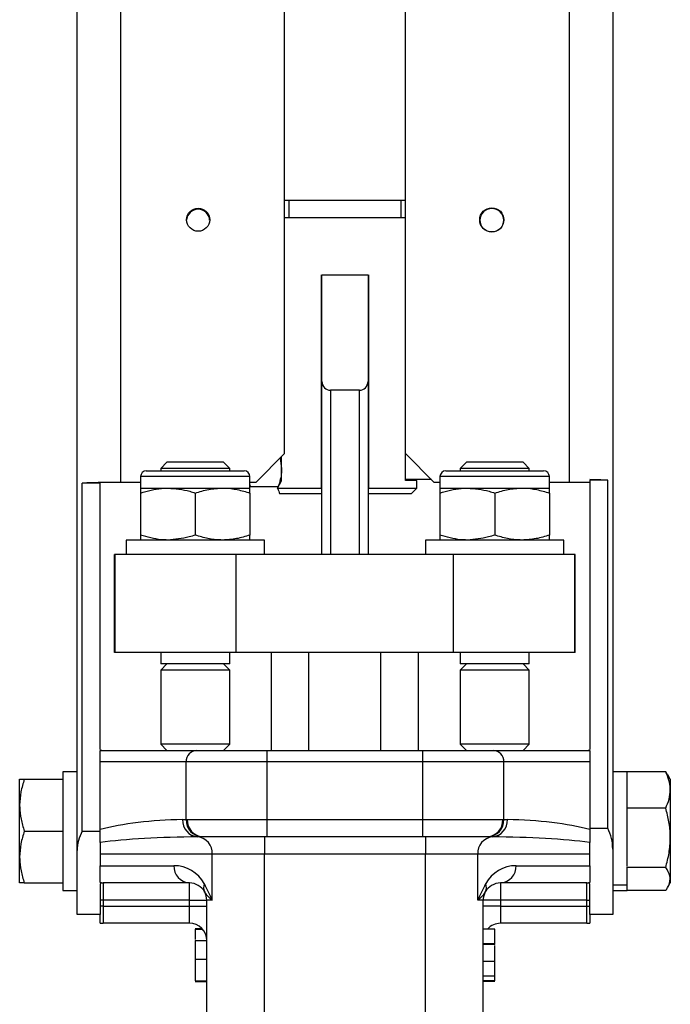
# Model space of a CAD drawing. Header units: millimetres. Extents: x 387 to 2639, y -861 to 1385.
# Tile 31 of 36: x 1699 to 1812, y 45 to 216. Entities that reach past the tile are written whole.
import ezdxf

# ---------------------------------------------------------------- set-up
doc = ezdxf.new("R2010")
doc.units = ezdxf.units.MM

msp = doc.modelspace()

# ---------------------------------------------------------------- linework, layer by layer
at = {"color": 7, "linetype": 'Continuous', "lineweight": 25}
for p, q in [((1708.89, 71.57), (1708.89, 465.45)), ((1716.39, 465.45), (1716.39, 135.45)), ((1794.39, 135.45), (1794.39, 465.45)), ((1801.89, 465.45), (1801.89, 71.83)), ((1744.89, 140.45), (1744.89, 460.45)), ((1765.89, 140.45), (1765.89, 460.45)), ((1744.89, 184.45), (1765.89, 184.45)), ((1745.64, 184.45), (1745.64, 181.45)), ((1765.14, 181.45), (1765.14, 184.45)), ((1744.89, 181.45), (1765.89, 181.45)), ((1751.29, 134.45), (1751.29, 171.45)), ((1751.39, 152.95), (1751.39, 171.45)), ((1751.39, 171.45), (1759.39, 171.45)), ((1759.39, 171.45), (1759.39, 152.95)), ((1759.49, 171.45), (1759.49, 134.45)), ((1751.39, 163.45), (1751.29, 163.45)), ((1759.49, 163.45), (1759.39, 163.45)), ((1751.29, 155.45), (1751.39, 155.45)), ((1759.39, 155.45), (1759.49, 155.45)), ((1751.39, 122.96), (1751.39, 152.95)), ((1759.39, 152.95), (1759.39, 122.96)), ((1757.89, 151.45), (1752.89, 151.45)), ((1751.39, 145.45), (1751.29, 145.45)), ((1759.49, 145.45), (1759.39, 145.45)), ((1739.89, 135.45), (1744.89, 140.45)), ((1765.89, 135.8), (1765.89, 140.45)), ((1765.89, 140.45), (1770.89, 135.45)), ((1724.47, 138.95), (1723.39, 137.88)), ((1733.96, 138.95), (1724.47, 138.95)), ((1734.32, 138.95), (1733.96, 138.95)), ((1735.39, 137.88), (1734.32, 138.95)), ((1744.11, 139.67), (1744.39, 137.86)), ((1744.39, 138.81), (1744.39, 139.95)), ((1744.39, 135.72), (1744.39, 138.81)), ((1776.47, 138.95), (1775.39, 137.88)), ((1777.8, 138.95), (1776.47, 138.95)), ((1786.32, 138.95), (1777.8, 138.95)), ((1787.39, 137.88), (1786.32, 138.95)), ((1720.89, 137.46), (1737.89, 137.46)), ((1723.39, 137.88), (1723.39, 137.46)), ((1727.14, 137.88), (1723.39, 137.88)), ((1735.39, 137.88), (1727.14, 137.88)), ((1735.39, 137.46), (1735.39, 137.88)), ((1751.29, 137.45), (1751.39, 137.45)), ((1759.39, 137.45), (1759.49, 137.45)), ((1772.89, 137.46), (1789.89, 137.46)), ((1775.39, 137.88), (1775.39, 137.46)), ((1787.39, 137.88), (1775.39, 137.88)), ((1787.39, 137.46), (1787.39, 137.88)), ((1709.76, 74.96), (1709.76, 135.32)), ((1712.89, 135.32), (1709.76, 135.32)), ((1716.39, 135.45), (1712.89, 135.45)), ((1712.89, 135.45), (1712.89, 135.42)), ((1712.89, 135.32), (1712.89, 135.42)), ((1712.89, 89.13), (1712.89, 135.32)), ((1719.89, 135.45), (1716.39, 135.45)), ((1719.89, 136.46), (1719.89, 134.46)), ((1738.89, 134.46), (1738.89, 136.46)), ((1739.89, 135.45), (1738.89, 135.45)), ((1738.97, 134.73), (1738.89, 135.09)), ((1743.68, 134.45), (1744.39, 135.72)), ((1770.39, 135.95), (1765.89, 135.95)), ((1767.89, 135.8), (1765.89, 135.8)), ((1767.89, 134.45), (1767.89, 135.8)), ((1771.89, 135.45), (1770.89, 135.45)), ((1771.89, 136.46), (1771.89, 134.46)), ((1790.89, 134.46), (1790.89, 136.46)), ((1794.39, 135.45), (1790.89, 135.45)), ((1797.89, 135.45), (1794.39, 135.45)), ((1797.89, 135.93), (1797.89, 135.45)), ((1801.03, 135.82), (1797.89, 135.82)), ((1797.89, 135.45), (1797.89, 89.13)), ((1801.03, 75.44), (1801.03, 135.82)), ((1719.89, 134.46), (1724.64, 134.46)), ((1719.89, 133.61), (1719.89, 126.31)), ((1724.64, 134.46), (1734.14, 134.46)), ((1729.39, 133.61), (1729.39, 126.31)), ((1734.14, 134.46), (1738.89, 134.46)), ((1738.89, 133.61), (1738.89, 126.31)), ((1738.97, 134.73), (1743.81, 134.73)), ((1743.68, 134.45), (1751.29, 134.45)), ((1751.29, 133.45), (1744.07, 133.45)), ((1751.29, 134.45), (1751.29, 133.45)), ((1759.49, 134.45), (1767.89, 134.45)), ((1759.49, 133.45), (1759.49, 134.45)), ((1766.89, 133.45), (1759.49, 133.45)), ((1766.89, 133.45), (1767.89, 134.45)), ((1771.89, 134.46), (1776.64, 134.46)), ((1771.89, 133.61), (1771.89, 126.31)), ((1776.64, 134.46), (1786.14, 134.46)), ((1781.39, 133.61), (1781.39, 126.31)), ((1786.14, 134.46), (1790.89, 134.46)), ((1790.89, 133.61), (1790.89, 126.31)), ((1717.39, 125.46), (1717.39, 122.96)), ((1723.66, 125.46), (1717.39, 125.46)), ((1741.39, 125.46), (1723.66, 125.46)), ((1741.39, 122.96), (1741.39, 125.46)), ((1769.39, 125.46), (1769.39, 122.96)), ((1775.66, 125.46), (1769.39, 125.46)), ((1793.39, 125.46), (1775.66, 125.46)), ((1793.39, 122.96), (1793.39, 125.46)), ((1715.39, 105.96), (1715.39, 122.96)), ((1715.48, 122.96), (1715.39, 122.96)), ((1715.48, 105.96), (1715.48, 122.96)), ((1736.52, 122.96), (1715.48, 122.96)), ((1736.52, 105.96), (1736.52, 122.96)), ((1774.26, 122.96), (1736.52, 122.96)), ((1774.26, 105.96), (1774.26, 122.96)), ((1795.3, 122.96), (1774.26, 122.96)), ((1795.3, 105.96), (1795.3, 122.96)), ((1795.39, 122.96), (1795.3, 122.96)), ((1795.39, 105.96), (1795.39, 122.96)), ((1715.48, 105.96), (1715.39, 105.96)), ((1736.52, 105.96), (1715.48, 105.96)), ((1723.39, 105.96), (1723.39, 103.95)), ((1735.39, 103.95), (1735.39, 105.96)), ((1774.26, 105.96), (1736.52, 105.96)), ((1742.64, 88.95), (1742.64, 105.96)), ((1768.14, 88.95), (1768.14, 105.96)), ((1795.3, 105.96), (1774.26, 105.96)), ((1775.39, 105.96), (1775.39, 103.95)), ((1787.39, 103.95), (1787.39, 105.96)), ((1795.39, 105.96), (1795.3, 105.96)), ((1724.47, 103.95), (1723.39, 102.88)), ((1727.14, 103.95), (1723.39, 103.95)), ((1723.39, 102.88), (1723.39, 90.02)), ((1727.14, 102.88), (1723.39, 102.88)), ((1735.39, 103.95), (1727.14, 103.95)), ((1735.39, 102.88), (1727.14, 102.88)), ((1735.39, 102.88), (1734.32, 103.95)), ((1735.39, 90.02), (1735.39, 102.88)), ((1776.47, 103.95), (1775.39, 102.88)), ((1787.39, 103.95), (1775.39, 103.95)), ((1775.39, 102.88), (1775.39, 90.02)), ((1787.39, 102.88), (1775.39, 102.88)), ((1787.39, 102.88), (1786.32, 103.95)), ((1787.39, 90.02), (1787.39, 102.88)), ((1712.89, 88.95), (1713.18, 88.95)), ((1712.89, 86.95), (1712.89, 88.93)), ((1713.18, 88.95), (1729.68, 88.95)), ((1723.39, 90.02), (1724.47, 88.95)), ((1727.14, 90.02), (1723.39, 90.02)), ((1735.39, 90.02), (1727.14, 90.02)), ((1729.68, 88.95), (1741.9, 88.95)), ((1734.32, 88.95), (1735.39, 90.02)), ((1741.9, 86.95), (1741.9, 88.95)), ((1741.9, 88.95), (1768.89, 88.95)), ((1768.89, 86.95), (1768.89, 88.95)), ((1768.89, 88.95), (1781.11, 88.95)), ((1775.39, 90.02), (1776.47, 88.95)), ((1787.39, 90.02), (1775.39, 90.02)), ((1781.11, 88.95), (1797.61, 88.95)), ((1786.32, 88.95), (1787.39, 90.02)), ((1797.61, 88.95), (1797.89, 88.95)), ((1797.89, 88.93), (1797.89, 86.95)), ((1727.8, 86.95), (1712.89, 86.95)), ((1712.89, 75.24), (1712.89, 86.95)), ((1741.9, 86.95), (1727.8, 86.95)), ((1727.8, 76.95), (1727.8, 86.95)), ((1741.9, 76.95), (1741.9, 86.95)), ((1768.89, 86.95), (1741.9, 86.95)), ((1768.89, 76.95), (1768.89, 86.95)), ((1782.99, 86.95), (1768.89, 86.95)), ((1782.99, 76.95), (1782.99, 86.95)), ((1797.89, 86.95), (1782.99, 86.95)), ((1797.89, 86.95), (1797.89, 75.24)), ((1698.89, 79.45), (1698.89, 83.95)), ((1699.7, 83.95), (1706.39, 83.95)), ((1708.89, 85.25), (1706.39, 85.25)), ((1706.39, 85.25), (1706.39, 83.95)), ((1706.39, 83.95), (1706.39, 83.79)), ((1706.39, 83.79), (1706.39, 75.11)), ((1804.39, 85.25), (1801.89, 85.25)), ((1811.09, 85.26), (1804.39, 85.26)), ((1804.39, 85.14), (1804.39, 85.26)), ((1804.39, 78.93), (1804.39, 85.14)), ((1811.09, 85.26), (1811.38, 84.68)), ((1811.89, 83.95), (1811.46, 84.69)), ((1811.89, 83.95), (1811.89, 82.09)), ((1811.89, 82.09), (1811.89, 73.78)), ((1698.89, 70.45), (1698.89, 79.45)), ((1804.39, 78.93), (1804.39, 79.05)), ((1804.39, 78.75), (1804.39, 78.93)), ((1811.09, 78.93), (1804.39, 78.93)), ((1804.39, 68.95), (1804.39, 78.75)), ((1727.17, 76.94), (1727.8, 76.95)), ((1727.8, 76.95), (1727.99, 76.95)), ((1727.99, 76.95), (1741.9, 76.95)), ((1741.9, 73.95), (1741.9, 76.95)), ((1741.9, 76.95), (1768.89, 76.95)), ((1768.89, 73.95), (1768.89, 76.95)), ((1768.89, 76.95), (1782.8, 76.95)), ((1782.8, 76.95), (1782.99, 76.95)), ((1782.99, 76.95), (1783.62, 76.94)), ((1712.89, 74.96), (1712.89, 75.24)), ((1797.89, 75.44), (1801.03, 75.44)), ((1699.7, 74.95), (1706.39, 74.95)), ((1706.39, 75.11), (1706.39, 74.95)), ((1706.39, 74.95), (1706.39, 74.79)), ((1706.39, 74.79), (1706.39, 66.11)), ((1709.76, 74.96), (1712.89, 74.96)), ((1730.58, 73.95), (1729.81, 73.94)), ((1730.77, 73.95), (1730.58, 73.95)), ((1741.9, 73.95), (1730.77, 73.95)), ((1741.39, 73.95), (1741.39, 70.95)), ((1768.89, 73.95), (1741.9, 73.95)), ((1780.02, 73.95), (1768.89, 73.95)), ((1769.39, 73.95), (1769.39, 70.95)), ((1780.21, 73.95), (1780.02, 73.95)), ((1780.98, 73.94), (1780.21, 73.95)), ((1811.89, 73.78), (1811.89, 66.64)), ((1712.89, 72.98), (1712.89, 70.95)), ((1797.89, 70.95), (1797.89, 72.98)), ((1801.89, 71.83), (1801.89, 60.45)), ((1698.89, 65.95), (1698.89, 70.45)), ((1708.89, 60.45), (1708.89, 71.57)), ((1732.35, 70.95), (1712.89, 70.95)), ((1712.89, 70.95), (1712.89, 68.95)), ((1741.39, 70.95), (1732.35, 70.95)), ((1732.35, 62.95), (1732.35, 70.95)), ((1769.39, 70.95), (1741.39, 70.95)), ((1741.39, 40.93), (1741.39, 70.95)), ((1778.44, 70.95), (1769.39, 70.95)), ((1769.39, 40.93), (1769.39, 70.95)), ((1778.44, 62.95), (1778.44, 70.95)), ((1797.89, 70.95), (1778.44, 70.95)), ((1797.89, 68.95), (1797.89, 70.95)), ((1712.89, 68.95), (1725.68, 68.95)), ((1712.89, 66.05), (1712.89, 68.95)), ((1785.11, 68.95), (1797.89, 68.95)), ((1797.89, 68.95), (1797.89, 66.05)), ((1804.39, 68.63), (1804.39, 68.81)), ((1804.39, 65.58), (1804.39, 68.63)), ((1811.09, 68.63), (1804.39, 68.63)), ((1804.39, 68.56), (1804.39, 68.63)), ((1811.89, 66.64), (1811.89, 65.95)), ((1699.7, 65.95), (1706.39, 65.95)), ((1706.39, 66.11), (1706.39, 65.95)), ((1706.39, 65.95), (1706.39, 64.65)), ((1712.89, 65.82), (1712.89, 60.45)), ((1713.58, 65.95), (1713.39, 65.95)), ((1713.39, 65.95), (1713.39, 62.95)), ((1728.39, 65.95), (1713.58, 65.95)), ((1728.39, 62.95), (1728.39, 65.95)), ((1797.2, 65.95), (1782.39, 65.95)), ((1782.39, 65.95), (1782.39, 62.95)), ((1797.39, 65.95), (1797.2, 65.95)), ((1797.39, 62.95), (1797.39, 65.95)), ((1797.89, 60.45), (1797.89, 65.82)), ((1804.39, 65.58), (1801.89, 65.58)), ((1804.39, 65.57), (1801.89, 65.57)), ((1804.39, 65.58), (1804.39, 65.57)), ((1804.39, 64.65), (1804.39, 65.57)), ((1811.46, 65.21), (1811.89, 65.95)), ((1706.39, 64.65), (1708.89, 64.65)), ((1801.89, 64.65), (1804.39, 64.65)), ((1811.09, 64.65), (1804.39, 64.65)), ((1804.39, 64.65), (1804.39, 64.65)), ((1713.39, 62.95), (1712.89, 62.95)), ((1713.39, 61.95), (1712.89, 61.95)), ((1728.39, 62.95), (1713.39, 62.95)), ((1713.39, 62.95), (1713.39, 61.95)), ((1713.39, 61.95), (1728.39, 61.95)), ((1713.39, 61.95), (1713.39, 58.95)), ((1728.39, 62.95), (1731.39, 62.95)), ((1728.39, 61.95), (1728.39, 62.95)), ((1728.39, 58.95), (1728.39, 61.95)), ((1728.39, 61.95), (1731.39, 61.95)), ((1732.35, 62.95), (1731.39, 62.95)), ((1731.39, 40.95), (1731.39, 62.95)), ((1779.39, 62.95), (1778.44, 62.95)), ((1779.39, 40.95), (1779.39, 62.95)), ((1782.39, 62.95), (1779.39, 62.95)), ((1782.39, 61.95), (1779.39, 61.95)), ((1782.39, 62.95), (1782.39, 61.95)), ((1797.39, 62.95), (1782.39, 62.95)), ((1782.39, 61.95), (1782.39, 58.95)), ((1782.39, 61.95), (1797.39, 61.95)), ((1797.39, 62.95), (1797.89, 62.95)), ((1797.39, 61.95), (1797.39, 62.95)), ((1797.39, 58.95), (1797.39, 61.95)), ((1797.39, 61.95), (1797.89, 61.95)), ((1712.89, 60.45), (1708.89, 60.45)), ((1712.89, 58.99), (1712.89, 60.45)), ((1797.89, 60.45), (1797.89, 58.99)), ((1801.89, 60.45), (1797.89, 60.45)), ((1728.39, 58.95), (1713.39, 58.95)), ((1797.39, 58.95), (1782.39, 58.95)), ((1729.39, 58.07), (1730.52, 58.07)), ((1729.39, 57.95), (1730.63, 57.95)), ((1781.39, 57.95), (1779.39, 57.95)), ((1729.39, 55.95), (1731.39, 55.95)), ((1729.39, 55.95), (1729.39, 52.71)), ((1781.39, 55.41), (1779.39, 55.41)), ((1781.39, 55.3), (1779.39, 55.3)), ((1781.39, 55.3), (1781.39, 55.41)), ((1729.39, 52.71), (1731.39, 52.71)), ((1729.39, 52.71), (1729.39, 48.95)), ((1781.39, 52.32), (1779.39, 52.32)), ((1781.39, 49.75), (1779.39, 49.75)), ((1729.39, 48.95), (1731.39, 48.95)), ((1729.39, 48.84), (1731.39, 48.84)), ((1781.39, 48.95), (1779.39, 48.95)), ((1781.39, 48.84), (1779.39, 48.84))]:
    msp.add_line(p, q, dxfattribs=at)
at = {"color": 8, "linetype": 'Continuous', "lineweight": 25}
for p, q in [((1752.89, 151.45), (1752.89, 122.96)), ((1757.89, 122.96), (1757.89, 151.45)), ((1738.89, 136.46), (1719.89, 136.46)), ((1790.89, 136.46), (1771.89, 136.46)), ((1749.14, 88.95), (1749.14, 105.96)), ((1761.64, 88.95), (1761.64, 105.96))]:
    msp.add_line(p, q, dxfattribs=at)
at = {"color": 7, "linetype": 'Continuous', "lineweight": 25}
for centre, radius in [((1729.89, 181.03), 2), ((1780.89, 181.01), 2.1)]:
    msp.add_circle(centre, radius, dxfattribs=at)
for centre, radius, start, end in [((1729.89, 180.89), 2, 1.7356, 178.2644), ((1729.89, 180.87), 2, 89.9839, 178.0387), ((1729.89, 180.87), 2, 1.9613, 90.0161), ((1780.89, 180.87), 2.1, 89.9839, 177.907), ((1780.89, 180.87), 2.1, 2.093, 90.0161), ((1780.89, 181.03), 2.1, 181.8784, 358.1216), ((1752.89, 152.95), 1.5, 180, 270), ((1757.89, 152.95), 1.5, 270, 0), ((1720.89, 136.46), 1, 90, 180), ((1737.89, 136.46), 1, 0, 90), ((1772.89, 136.46), 1, 90, 180), ((1789.89, 136.46), 1, 0, 90), ((1713.86, 60.62), 74.81, 90.7427, 93.1441), ((1796.92, 61.13), 74.81, 86.8559, 89.2573), ((1713.18, 87.18), 1.77, 90.0028, 99.244), ((1729.74, 87.01), 1.94, 91.8362, 181.7254), ((1781.04, 87.01), 1.94, 358.2746, 88.1638), ((1797.61, 87.18), 1.77, 80.756, 89.9972), ((1730.11, 76.87), 2.94, 178.5756, 264.258), ((1730.72, 76.87), 2.92, 178.3992, 267.2344), ((1730.88, 76.85), 2.9, 177.9224, 267.7595), ((1779.91, 76.85), 2.9, 272.2405, 2.0776), ((1780.07, 76.87), 2.92, 272.7656, 1.6008), ((1780.68, 76.87), 2.94, 275.742, 1.4244), ((1729.46, 71.08), 2.89, 357.5368, 82.994), ((1781.33, 71.08), 2.89, 97.006, 182.4632), ((1725.68, 62.95), 6, 28.7133, 90), ((1728.54, 68.82), 2.87, 177.2777, 266.9905), ((1785.11, 62.95), 6, 90, 151.2867), ((1782.24, 68.82), 2.87, 273.0095, 2.7223), ((1713.59, 68.42), 2.47, 253.7452, 269.9767), ((1713.39, 68.95), 3, 260.4059, 270), ((1728.39, 62.95), 3, 28.7133, 90), ((1732.62, 65.21), 1.79, 159.5642, 207.0156), ((1782.39, 62.95), 3, 90, 151.2867), ((1778.16, 65.21), 1.79, 332.9844, 20.4358), ((1797.2, 68.42), 2.47, 270.0233, 286.2548), ((1797.39, 68.95), 3, 270, 279.5941), ((1728.39, 62.95), 3, 0, 28.7133), ((1782.39, 62.95), 3, 151.2867, 180), ((1713.39, 61.95), 3, 260.4059, 270), ((1728.39, 55.95), 3, 0, 90), ((1782.39, 55.95), 3, 90, 138.1897), ((1797.39, 61.95), 3, 270, 279.5941)]:
    msp.add_arc(centre, radius, start, end, dxfattribs=at)
for centre, major_axis, ratio, start_param, end_param in [((1728.65, 70.95), (22.54, 0), 0.266197, 1.63657, 2.345007), ((1782.13, 70.95), (22.54, 0), 0.266197, 0.796586, 1.505023), ((1794.39, 71.83), (0, 7.75), 0.967721, 4.712389, 5.197907), ((1716.39, 71.57), (7.5, 0), 0.967721, 2.656075, 3.141593), ((1731.47, 70.95), (25.25, 0), 0.118795, 1.63657, 2.397416), ((1779.32, 70.95), (25.25, 0), 0.118795, 0.744176, 1.505023)]:
    msp.add_ellipse(centre, major_axis=major_axis, ratio=ratio, start_param=start_param, end_param=end_param, dxfattribs=at)
for points, knots in [([(1744.39, 137.86), (1744.39, 137.63), (1744.36, 136.58), (1744.06, 135.54), (1743.81, 134.73)], [0, 0, 0, 0, 0.21268, 1, 1, 1, 1]), ([(1719.89, 133.61), (1721.1, 133.96), (1722.67, 134.41), (1724.28, 134.45), (1724.64, 134.46)], [0, 0, 0, 0, 0.772144, 1, 1, 1, 1]), ([(1719.89, 134.46), (1719.89, 134.46), (1719.89, 134.45), (1719.89, 134.27), (1719.89, 133.83), (1719.89, 133.61)], [0, 0, 0, 0, 0.070092, 0.530785, 1, 1, 1, 1]), ([(1724.64, 134.46), (1725.92, 134.35), (1727.53, 134.22), (1729.08, 133.72), (1729.39, 133.61)], [0, 0, 0, 0, 0.794086, 1, 1, 1, 1]), ([(1729.39, 133.61), (1730.16, 133.85), (1731.72, 134.33), (1733.33, 134.42), (1734.14, 134.46)], [0, 0, 0, 0, 0.495458, 1, 1, 1, 1]), ([(1734.14, 134.46), (1734.26, 134.46), (1735.11, 134.45), (1736.72, 134.27), (1738.16, 133.83), (1738.89, 133.61)], [0, 0, 0, 0, 0.070092, 0.530785, 1, 1, 1, 1]), ([(1738.89, 133.61), (1738.89, 133.85), (1738.89, 134.33), (1738.89, 134.42), (1738.89, 134.46)], [0, 0, 0, 0, 0.495458, 1, 1, 1, 1]), ([(1743.68, 134.45), (1743.83, 134.09), (1744, 133.69), (1744.06, 133.47), (1744.07, 133.45)], [0, 0, 0, 0, 0.895154, 1, 1, 1, 1]), ([(1771.89, 133.61), (1773.1, 133.96), (1774.67, 134.41), (1776.28, 134.45), (1776.64, 134.46)], [0, 0, 0, 0, 0.772144, 1, 1, 1, 1]), ([(1771.89, 134.46), (1771.89, 134.46), (1771.89, 134.45), (1771.89, 134.27), (1771.89, 133.83), (1771.89, 133.61)], [0, 0, 0, 0, 0.070092, 0.530785, 1, 1, 1, 1]), ([(1776.64, 134.46), (1777.92, 134.35), (1779.53, 134.22), (1781.08, 133.72), (1781.39, 133.61)], [0, 0, 0, 0, 0.794086, 1, 1, 1, 1]), ([(1781.39, 133.61), (1782.16, 133.85), (1783.72, 134.33), (1785.33, 134.42), (1786.14, 134.46)], [0, 0, 0, 0, 0.495458, 1, 1, 1, 1]), ([(1786.14, 134.46), (1786.26, 134.46), (1787.11, 134.45), (1788.72, 134.27), (1790.16, 133.83), (1790.89, 133.61)], [0, 0, 0, 0, 0.070092, 0.530785, 1, 1, 1, 1]), ([(1790.89, 133.61), (1790.89, 133.85), (1790.89, 134.33), (1790.89, 134.42), (1790.89, 134.46)], [0, 0, 0, 0, 0.495458, 1, 1, 1, 1]), ([(1724.64, 125.46), (1724.25, 125.47), (1722.64, 125.52), (1721.07, 125.97), (1719.89, 126.31)], [0, 0, 0, 0, 0.246346, 1, 1, 1, 1]), ([(1719.89, 126.31), (1719.89, 126.07), (1719.89, 125.59), (1719.89, 125.51), (1719.89, 125.46)], [0, 0, 0, 0, 0.495458, 1, 1, 1, 1]), ([(1729.39, 126.31), (1729.04, 126.2), (1727.49, 125.7), (1725.88, 125.56), (1724.64, 125.46)], [0, 0, 0, 0, 0.229413, 1, 1, 1, 1]), ([(1734.14, 125.46), (1734.03, 125.46), (1733.18, 125.47), (1731.57, 125.66), (1730.12, 126.09), (1729.39, 126.31)], [0, 0, 0, 0, 0.070092, 0.530785, 1, 1, 1, 1]), ([(1738.89, 126.31), (1738.12, 126.07), (1736.57, 125.59), (1734.96, 125.51), (1734.14, 125.46)], [0, 0, 0, 0, 0.495458, 1, 1, 1, 1]), ([(1738.89, 125.46), (1738.89, 125.46), (1738.89, 125.47), (1738.89, 125.66), (1738.89, 126.09), (1738.89, 126.31)], [0, 0, 0, 0, 0.070092, 0.530785, 1, 1, 1, 1]), ([(1776.64, 125.46), (1776.25, 125.47), (1774.64, 125.52), (1773.07, 125.97), (1771.89, 126.31)], [0, 0, 0, 0, 0.246346, 1, 1, 1, 1]), ([(1771.89, 126.31), (1771.89, 126.07), (1771.89, 125.59), (1771.89, 125.51), (1771.89, 125.46)], [0, 0, 0, 0, 0.495458, 1, 1, 1, 1]), ([(1781.39, 126.31), (1781.04, 126.2), (1779.49, 125.7), (1777.88, 125.56), (1776.64, 125.46)], [0, 0, 0, 0, 0.229413, 1, 1, 1, 1]), ([(1786.14, 125.46), (1786.03, 125.46), (1785.18, 125.47), (1783.57, 125.66), (1782.12, 126.09), (1781.39, 126.31)], [0, 0, 0, 0, 0.070092, 0.530785, 1, 1, 1, 1]), ([(1790.89, 126.31), (1790.12, 126.07), (1788.57, 125.59), (1786.96, 125.51), (1786.14, 125.46)], [0, 0, 0, 0, 0.495458, 1, 1, 1, 1]), ([(1790.89, 125.46), (1790.89, 125.46), (1790.89, 125.47), (1790.89, 125.66), (1790.89, 126.09), (1790.89, 126.31)], [0, 0, 0, 0, 0.070092, 0.530785, 1, 1, 1, 1]), ([(1699.7, 83.95), (1699.47, 83.22), (1699.02, 81.75), (1698.94, 80.22), (1698.89, 79.45)], [0, 0, 0, 0, 0.495458, 1, 1, 1, 1]), ([(1698.89, 83.95), (1698.98, 83.95), (1699.1, 83.95), (1699.58, 83.95), (1699.7, 83.95)], [0, 0, 0, 0, 0.742449, 1, 1, 1, 1]), ([(1811.89, 82.09), (1811.89, 82.17), (1811.89, 82.74), (1811.71, 83.81), (1811.3, 84.77), (1811.09, 85.26)], [0, 0, 0, 0, 0.07009, 0.530784, 1, 1, 1, 1]), ([(1811.09, 78.93), (1811.31, 79.45), (1811.77, 80.48), (1811.85, 81.55), (1811.89, 82.09)], [0, 0, 0, 0, 0.495458, 1, 1, 1, 1]), ([(1698.89, 79.45), (1698.89, 79.34), (1698.9, 78.54), (1699.08, 77.01), (1699.49, 75.64), (1699.7, 74.95)], [0, 0, 0, 0, 0.07009, 0.5307844, 1, 1, 1, 1]), ([(1811.89, 73.78), (1811.89, 73.9), (1811.89, 74.83), (1811.71, 76.57), (1811.3, 78.14), (1811.09, 78.93)], [0, 0, 0, 0, 0.07009, 0.530784, 1, 1, 1, 1]), ([(1712.89, 72.98), (1712.89, 73.09), (1712.89, 73.44), (1712.89, 74), (1712.89, 74.7), (1712.89, 75.04), (1712.89, 75.2), (1712.89, 75.24)], [0, 0, 0, 0, 0.221194, 0.690964, 0.854536, 0.967399, 1, 1, 1, 1]), ([(1797.89, 75.24), (1797.89, 75.21), (1797.89, 75.02), (1797.89, 74.67), (1797.89, 74.02), (1797.89, 73.46), (1797.89, 73.12), (1797.89, 72.98)], [0, 0, 0, 0, 0.0297505, 0.1699665, 0.3088293, 0.7313125, 1, 1, 1, 1]), ([(1699.7, 74.95), (1699.47, 74.22), (1699.02, 72.75), (1698.94, 71.22), (1698.89, 70.45)], [0, 0, 0, 0, 0.495458, 1, 1, 1, 1]), ([(1811.09, 68.63), (1811.31, 69.46), (1811.77, 71.15), (1811.85, 72.9), (1811.89, 73.78)], [0, 0, 0, 0, 0.495458, 1, 1, 1, 1]), ([(1698.89, 70.45), (1698.89, 70.34), (1698.9, 69.54), (1699.08, 68.01), (1699.49, 66.64), (1699.7, 65.95)], [0, 0, 0, 0, 0.07009, 0.5307844, 1, 1, 1, 1]), ([(1811.89, 66.64), (1811.88, 66.82), (1811.84, 67.49), (1811.41, 68.15), (1811.09, 68.63)], [0, 0, 0, 0, 0.2686336, 1, 1, 1, 1]), ([(1811.09, 64.65), (1811.21, 64.81), (1811.68, 65.46), (1811.8, 66.14), (1811.89, 66.64)], [0, 0, 0, 0, 0.257551, 1, 1, 1, 1]), ([(1699.7, 65.95), (1699.58, 65.95), (1699.1, 65.95), (1698.98, 65.95), (1698.89, 65.95)], [0, 0, 0, 0, 0.257551, 1, 1, 1, 1]), ([(1730.94, 65.83), (1731.41, 64.89), (1731.89, 63.95), (1732.35, 62.96), (1732.35, 62.95)], [0, 0, 0, 0, 0.996179, 1, 1, 1, 1]), ([(1778.44, 62.95), (1778.44, 62.96), (1778.9, 63.95), (1779.37, 64.89), (1779.85, 65.83)], [0, 0, 0, 0, 0.003821, 1, 1, 1, 1]), ([(1732.35, 62.95), (1732.34, 62.95), (1732.19, 63.07), (1731.59, 63.56), (1731.27, 64.03), (1731.02, 64.39)], [0, 0, 0, 0, 0.004335, 0.250931, 1, 1, 1, 1]), ([(1779.76, 64.39), (1779.52, 64.03), (1779.2, 63.56), (1778.6, 63.07), (1778.44, 62.95), (1778.44, 62.95)], [0, 0, 0, 0, 0.749069, 0.995665, 1, 1, 1, 1]), ([(1729.39, 57.95), (1729.39, 57.93), (1729.39, 57.9), (1729.39, 57.6), (1729.39, 57.07), (1729.39, 56.55), (1729.39, 56.21), (1729.39, 56.13)], [0, 0, 0, 0, 0.230126, 0.460062, 0.689602, 0.919805, 1, 1, 1, 1]), ([(1781.39, 55.41), (1781.39, 55.81), (1781.39, 56.61), (1781.39, 57.49), (1781.39, 57.9), (1781.39, 57.93), (1781.39, 57.95)], [0, 0, 0, 0, 0.280235, 0.558893, 0.779132, 1, 1, 1, 1]), ([(1781.39, 52.32), (1781.39, 52.81), (1781.39, 53.5), (1781.39, 54.47), (1781.39, 54.94), (1781.39, 55.12)], [0, 0, 0, 0, 0.613443, 0.853954, 1, 1, 1, 1]), ([(1781.39, 49.75), (1781.39, 50.31), (1781.39, 51.31), (1781.39, 52.01), (1781.39, 52.32)], [0, 0, 0, 0, 0.558359, 1, 1, 1, 1]), ([(1781.39, 48.95), (1781.39, 49.1), (1781.39, 49.38), (1781.39, 49.64), (1781.39, 49.75)], [0, 0, 0, 0, 0.559956, 1, 1, 1, 1])]:
    msp.add_open_spline(points, degree=3, knots=knots, dxfattribs=at)

doc.saveas('drawing.dxf')
